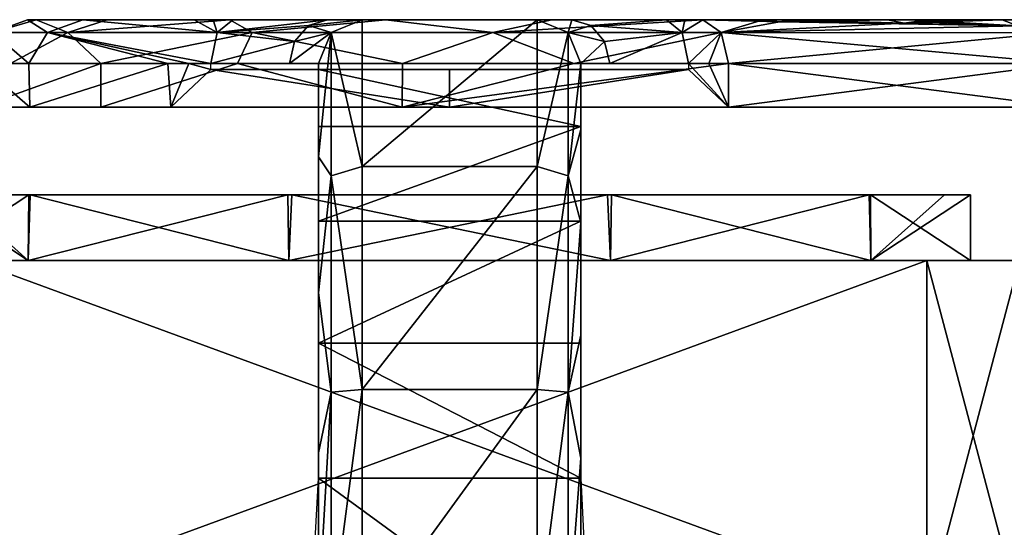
# Model space of a CAD drawing. Header units: inches. Extents: x -5.2 to 5.1, y -2.7 to 6.1.
# Tile 21 of 72: x -2.867 to -1.981, y 5.523 to 5.979. Entities that reach past the tile are written whole.
import ezdxf

# ---------------------------------------------------------------- set-up
doc = ezdxf.new("R2010")
doc.units = ezdxf.units.IN
doc.header["$LTSCALE"] = 52.148148
doc.header["$MEASUREMENT"] = 0
for name, color, linetype in [('588', 7, 'CONTINUOUS'), ('589', 7, 'CONTINUOUS'), ('590', 7, 'CONTINUOUS'), ('613', 7, 'CONTINUOUS'), ('614', 7, 'CONTINUOUS'), ('615', 7, 'CONTINUOUS'), ('616', 7, 'CONTINUOUS'), ('617', 7, 'CONTINUOUS'), ('618', 7, 'CONTINUOUS'), ('619', 7, 'CONTINUOUS'), ('620', 7, 'CONTINUOUS'), ('621', 7, 'CONTINUOUS'), ('622', 7, 'CONTINUOUS'), ('623', 7, 'CONTINUOUS'), ('624', 7, 'CONTINUOUS'), ('625', 7, 'CONTINUOUS'), ('626', 7, 'CONTINUOUS'), ('627', 7, 'CONTINUOUS'), ('630', 7, 'CONTINUOUS'), ('631', 7, 'CONTINUOUS'), ('632', 7, 'CONTINUOUS'), ('633', 7, 'CONTINUOUS'), ('634', 7, 'CONTINUOUS'), ('837', 7, 'CONTINUOUS'), ('838', 7, 'CONTINUOUS'), ('839', 7, 'CONTINUOUS'), ('843', 7, 'CONTINUOUS'), ('844', 7, 'CONTINUOUS')]:
    doc.layers.add(name, color=color, linetype=linetype)

msp = doc.modelspace()

# ---------------------------------------------------------------- linework, layer by layer
at = {"layer": '588', "linetype": 'Continuous'}
for points in [[(-2.85904, 5.82165, -0.27571), (-2.94882, 5.82165), (-2.92558, 5.82165, 0.1456), (-2.85904, 5.82165, -0.27571)], [(-2.85777, 5.82165, 0.27743), (-2.85904, 5.82165, -0.27571), (-2.92558, 5.82165, 0.1456), (-2.85777, 5.82165, 0.27743)], [(-2.62598, 5.82165, -0.44525), (-2.85904, 5.82165, -0.27571), (-2.85777, 5.82165, 0.27743), (-2.62598, 5.82165, -0.44525)], [(-2.62237, 5.82165, 0.44642), (-2.62598, 5.82165, -0.44525), (-2.85777, 5.82165, 0.27743), (-2.62237, 5.82165, 0.44642)], [(-2.33827, 5.82165, -0.44642), (-2.62598, 5.82165, -0.44525), (-2.62237, 5.82165, 0.44642), (-2.33827, 5.82165, -0.44642)], [(-2.33466, 5.82165, 0.44525), (-2.33827, 5.82165, -0.44642), (-2.62237, 5.82165, 0.44642), (-2.33466, 5.82165, 0.44525)], [(-2.10287, 5.82165, -0.27743), (-2.33827, 5.82165, -0.44642), (-2.33466, 5.82165, 0.44525), (-2.10287, 5.82165, -0.27743)], [(-2.1016, 5.82165, 0.27571), (-2.10287, 5.82165, -0.27743), (-2.33466, 5.82165, 0.44525), (-2.1016, 5.82165, 0.27571)], [(-2.03505, 5.82165, -0.1456), (-2.10287, 5.82165, -0.27743), (-2.1016, 5.82165, 0.27571), (-2.03505, 5.82165, -0.1456)], [(-2.01181, 5.82165), (-2.03505, 5.82165, -0.1456), (-2.1016, 5.82165, 0.27571), (-2.01181, 5.82165)]]:
    msp.add_3dface(points, dxfattribs=at)
at = {"layer": '589', "linetype": 'Continuous'}
for points in [[(-2.94882, 5.82165), (-2.85904, 5.82165, -0.27571), (-2.94882, 5.7626), (-2.94882, 5.82165)], [(-2.94882, 5.7626), (-2.85904, 5.82165, -0.27571), (-2.85935, 5.7626, -0.27538), (-2.94882, 5.7626)], [(-2.85904, 5.82165, -0.27571), (-2.62598, 5.82165, -0.44525), (-2.85935, 5.7626, -0.27538), (-2.85904, 5.82165, -0.27571)], [(-2.85935, 5.7626, -0.27538), (-2.62598, 5.82165, -0.44525), (-2.62509, 5.7626, -0.44557), (-2.85935, 5.7626, -0.27538)], [(-2.62598, 5.82165, -0.44525), (-2.33827, 5.82165, -0.44642), (-2.62509, 5.7626, -0.44557), (-2.62598, 5.82165, -0.44525)], [(-2.62509, 5.7626, -0.44557), (-2.33827, 5.82165, -0.44642), (-2.33554, 5.7626, -0.44557), (-2.62509, 5.7626, -0.44557)], [(-2.33827, 5.82165, -0.44642), (-2.10287, 5.82165, -0.27743), (-2.33554, 5.7626, -0.44557), (-2.33827, 5.82165, -0.44642)], [(-2.33554, 5.7626, -0.44557), (-2.10287, 5.82165, -0.27743), (-2.10129, 5.7626, -0.27538), (-2.33554, 5.7626, -0.44557)], [(-2.10287, 5.82165, -0.27743), (-2.03505, 5.82165, -0.1456), (-2.10129, 5.7626, -0.27538), (-2.10287, 5.82165, -0.27743)], [(-2.03505, 5.82165, -0.1456), (-2.01181, 5.82165), (-2.10129, 5.7626, -0.27538), (-2.03505, 5.82165, -0.1456)], [(-2.10129, 5.7626, -0.27538), (-2.01181, 5.82165), (-2.01181, 5.7626), (-2.10129, 5.7626, -0.27538)]]:
    msp.add_3dface(points, dxfattribs=at)
at = {"layer": '590', "linetype": 'Continuous'}
for points in [[(-2.92558, 5.82165, 0.1456), (-2.94882, 5.82165), (-2.85935, 5.7626, 0.27538), (-2.92558, 5.82165, 0.1456)], [(-2.94882, 5.82165), (-2.94882, 5.7626), (-2.85935, 5.7626, 0.27538), (-2.94882, 5.82165)], [(-2.85777, 5.82165, 0.27743), (-2.92558, 5.82165, 0.1456), (-2.85935, 5.7626, 0.27538), (-2.85777, 5.82165, 0.27743)], [(-2.62509, 5.7626, 0.44557), (-2.85777, 5.82165, 0.27743), (-2.85935, 5.7626, 0.27538), (-2.62509, 5.7626, 0.44557)], [(-2.62237, 5.82165, 0.44642), (-2.85777, 5.82165, 0.27743), (-2.62509, 5.7626, 0.44557), (-2.62237, 5.82165, 0.44642)], [(-2.33554, 5.7626, 0.44557), (-2.62237, 5.82165, 0.44642), (-2.62509, 5.7626, 0.44557), (-2.33554, 5.7626, 0.44557)], [(-2.33466, 5.82165, 0.44525), (-2.62237, 5.82165, 0.44642), (-2.33554, 5.7626, 0.44557), (-2.33466, 5.82165, 0.44525)], [(-2.10129, 5.7626, 0.27538), (-2.33466, 5.82165, 0.44525), (-2.33554, 5.7626, 0.44557), (-2.10129, 5.7626, 0.27538)], [(-2.1016, 5.82165, 0.27571), (-2.33466, 5.82165, 0.44525), (-2.10129, 5.7626, 0.27538), (-2.1016, 5.82165, 0.27571)], [(-2.01181, 5.82165), (-2.1016, 5.82165, 0.27571), (-2.01181, 5.7626), (-2.01181, 5.82165)], [(-2.01181, 5.7626), (-2.1016, 5.82165, 0.27571), (-2.10129, 5.7626, 0.27538), (-2.01181, 5.7626)]]:
    msp.add_3dface(points, dxfattribs=at)
at = {"layer": '613', "linetype": 'Continuous'}
for points in [[(-1.97824, 5.97913, -0.05428), (-1.96635, 5.97913, -0.05661), (-2.86024, 5.97913, 0.05485), (-1.97824, 5.97913, -0.05428)], [(-2.86024, 5.97913, 0.05485), (-1.96635, 5.97913, -0.05661), (-2.85241, 5.97913, -0.09413), (-2.86024, 5.97913, 0.05485)], [(-1.98334, 5.97913, -0.04359), (-1.97824, 5.97913, -0.05428), (-2.86024, 5.97913, 0.05485), (-1.98334, 5.97913, -0.04359)], [(-1.97792, 5.97913, -0.03305), (-1.98334, 5.97913, -0.04359), (-2.86024, 5.97913, 0.05485), (-1.97792, 5.97913, -0.03305)], [(-1.96635, 5.97913, -0.03107), (-1.97792, 5.97913, -0.03305), (-2.86024, 5.97913, 0.05485), (-1.96635, 5.97913, -0.03107)], [(-1.96635, 5.97913, 0.03095), (-1.96635, 5.97913, -0.03107), (-2.86024, 5.97913, 0.05485), (-1.96635, 5.97913, 0.03095)], [(-1.97824, 5.97913, 0.03328), (-1.96635, 5.97913, 0.03095), (-2.86024, 5.97913, 0.05485), (-1.97824, 5.97913, 0.03328)], [(-1.98334, 5.97913, 0.04397), (-1.97824, 5.97913, 0.03328), (-2.86024, 5.97913, 0.05485), (-1.98334, 5.97913, 0.04397)], [(-1.97792, 5.97913, 0.05451), (-1.98334, 5.97913, 0.04397), (-2.86024, 5.97913, 0.05485), (-1.97792, 5.97913, 0.05451)], [(-1.96635, 5.97913, 0.0565), (-1.97792, 5.97913, 0.05451), (-2.86024, 5.97913, 0.05485), (-1.96635, 5.97913, 0.0565)], [(-2.81044, 5.97913, 0.1958), (-1.96635, 5.97913, 0.0565), (-2.86024, 5.97913, 0.05485), (-2.81044, 5.97913, 0.1958)], [(-2.85241, 5.97913, -0.09413), (-2.0864, 5.97913, -0.18662), (-2.78855, 5.97913, -0.22878), (-2.85241, 5.97913, -0.09413)], [(-2.0873, 5.97913, -0.1818), (-2.0864, 5.97913, -0.18662), (-2.85241, 5.97913, -0.09413), (-2.0873, 5.97913, -0.1818)], [(-2.07975, 5.97913, -0.16977), (-2.0873, 5.97913, -0.1818), (-2.85241, 5.97913, -0.09413), (-2.07975, 5.97913, -0.16977)], [(-1.98335, 5.97913, -0.11073), (-2.07975, 5.97913, -0.16977), (-2.85241, 5.97913, -0.09413), (-1.98335, 5.97913, -0.11073)], [(-1.97803, 5.97913, -0.10131), (-1.98335, 5.97913, -0.11073), (-2.85241, 5.97913, -0.09413), (-1.97803, 5.97913, -0.10131)], [(-1.96635, 5.97913, -0.09888), (-1.97803, 5.97913, -0.10131), (-2.85241, 5.97913, -0.09413), (-1.96635, 5.97913, -0.09888)], [(-1.96635, 5.97913, -0.05661), (-1.96635, 5.97913, -0.09888), (-2.85241, 5.97913, -0.09413), (-1.96635, 5.97913, -0.05661)], [(-1.96635, 5.97913, 0.09888), (-1.96635, 5.97913, 0.0565), (-2.81044, 5.97913, 0.1958), (-1.96635, 5.97913, 0.09888)], [(-1.97803, 5.97913, 0.10131), (-1.96635, 5.97913, 0.09888), (-2.81044, 5.97913, 0.1958), (-1.97803, 5.97913, 0.10131)], [(-1.98335, 5.97913, 0.11073), (-1.97803, 5.97913, 0.10131), (-2.81044, 5.97913, 0.1958), (-1.98335, 5.97913, 0.11073)], [(-2.07975, 5.97913, 0.16977), (-1.98335, 5.97913, 0.11073), (-2.81044, 5.97913, 0.1958), (-2.07975, 5.97913, 0.16977)], [(-2.0873, 5.97913, 0.1818), (-2.07975, 5.97913, 0.16977), (-2.81044, 5.97913, 0.1958), (-2.0873, 5.97913, 0.1818)], [(-2.0864, 5.97913, 0.18662), (-2.0873, 5.97913, 0.1818), (-2.81044, 5.97913, 0.1958), (-2.0864, 5.97913, 0.18662)], [(-2.19154, 5.97913, 0.24752), (-2.0864, 5.97913, 0.18662), (-2.81044, 5.97913, 0.1958), (-2.19154, 5.97913, 0.24752)], [(-2.71027, 5.97913, 0.30736), (-2.19154, 5.97913, 0.24752), (-2.81044, 5.97913, 0.1958), (-2.71027, 5.97913, 0.30736)], [(-2.19839, 5.97913, -0.2691), (-2.25269, 5.97913, -0.30909), (-2.78855, 5.97913, -0.22878), (-2.19839, 5.97913, -0.2691)], [(-2.78855, 5.97913, -0.22878), (-2.25269, 5.97913, -0.30909), (-2.67815, 5.97913, -0.3289), (-2.78855, 5.97913, -0.22878)], [(-2.20075, 5.97913, -0.26506), (-2.19839, 5.97913, -0.2691), (-2.78855, 5.97913, -0.22878), (-2.20075, 5.97913, -0.26506)], [(-2.20157, 5.97913, -0.26045), (-2.20075, 5.97913, -0.26506), (-2.78855, 5.97913, -0.22878), (-2.20157, 5.97913, -0.26045)], [(-2.19234, 5.97913, -0.24775), (-2.20157, 5.97913, -0.26045), (-2.78855, 5.97913, -0.22878), (-2.19234, 5.97913, -0.24775)], [(-2.0864, 5.97913, -0.18662), (-2.19234, 5.97913, -0.24775), (-2.78855, 5.97913, -0.22878), (-2.0864, 5.97913, -0.18662)], [(-2.20164, 5.97913, 0.25985), (-2.19154, 5.97913, 0.24752), (-2.71027, 5.97913, 0.30736), (-2.20164, 5.97913, 0.25985)], [(-2.20075, 5.97913, 0.26509), (-2.20164, 5.97913, 0.25985), (-2.71027, 5.97913, 0.30736), (-2.20075, 5.97913, 0.26509)], [(-2.19839, 5.97913, 0.2691), (-2.20075, 5.97913, 0.26509), (-2.71027, 5.97913, 0.30736), (-2.19839, 5.97913, 0.2691)], [(-2.25269, 5.97913, 0.30909), (-2.19839, 5.97913, 0.2691), (-2.71027, 5.97913, 0.30736), (-2.25269, 5.97913, 0.30909)], [(-2.6931, 5.97913, 0.31949), (-2.25269, 5.97913, 0.30909), (-2.71027, 5.97913, 0.30736), (-2.6931, 5.97913, 0.31949)], [(-2.26874, 5.97913, 0.32029), (-2.25269, 5.97913, 0.30909), (-2.6931, 5.97913, 0.31949), (-2.26874, 5.97913, 0.32029)], [(-2.67529, 5.97913, 0.33065), (-2.26874, 5.97913, 0.32029), (-2.6931, 5.97913, 0.31949), (-2.67529, 5.97913, 0.33065)], [(-2.67815, 5.97913, -0.3289), (-2.25269, 5.97913, -0.30909), (-2.38848, 5.97913, -0.37267), (-2.67815, 5.97913, -0.3289)], [(-2.53781, 5.97913, -0.37953), (-2.67815, 5.97913, -0.3289), (-2.38848, 5.97913, -0.37267), (-2.53781, 5.97913, -0.37953)], [(-2.28534, 5.97913, 0.33065), (-2.26874, 5.97913, 0.32029), (-2.67529, 5.97913, 0.33065), (-2.28534, 5.97913, 0.33065)], [(-2.59017, 5.97913, 0.41696), (-2.28534, 5.97913, 0.33065), (-2.67529, 5.97913, 0.33065), (-2.59017, 5.97913, 0.41696)], [(-2.37047, 5.97913, 0.41696), (-2.28534, 5.97913, 0.33065), (-2.59017, 5.97913, 0.41696), (-2.37047, 5.97913, 0.41696)], [(-2.55906, 5.97913, 0.53413), (-2.37047, 5.97913, 0.41696), (-2.59017, 5.97913, 0.41696), (-2.55906, 5.97913, 0.53413)], [(-2.40158, 5.97913, 0.53413), (-2.37047, 5.97913, 0.41696), (-2.55906, 5.97913, 0.53413), (-2.40158, 5.97913, 0.53413)], [(-2.40158, 5.97913, 0.64961), (-2.40158, 5.97913, 0.53413), (-2.55906, 5.97913, 0.64961), (-2.40158, 5.97913, 0.64961)], [(-2.55906, 5.97913, 0.64961), (-2.40158, 5.97913, 0.53413), (-2.55906, 5.97913, 0.53413), (-2.55906, 5.97913, 0.64961)], [(-2.17669, 5.97913, -0.25311), (-2.19234, 5.97913, -0.24775), (-2.0864, 5.97913, -0.18662), (-2.17669, 5.97913, -0.25311)], [(-2.17694, 5.97913, 0.2533), (-2.0864, 5.97913, 0.18662), (-2.19154, 5.97913, 0.24752), (-2.17694, 5.97913, 0.2533)], [(-2.06564, 5.97913, -0.17133), (-2.07975, 5.97913, -0.16977), (-1.98335, 5.97913, -0.11073), (-2.06564, 5.97913, -0.17133)], [(-2.06564, 5.97913, 0.17133), (-1.98335, 5.97913, 0.11073), (-2.07975, 5.97913, 0.16977), (-2.06564, 5.97913, 0.17133)]]:
    msp.add_3dface(points, dxfattribs=at)
at = {"layer": '614', "linetype": 'Continuous'}
for points in [[(-2.25269, 5.97913, -0.30909), (-2.19839, 5.97913, -0.2691), (-2.18364, 5.9773, -0.273), (-2.25269, 5.97913, -0.30909)], [(-2.25269, 5.97913, -0.30909), (-2.18364, 5.9773, -0.273), (-2.23618, 5.9676, -0.3315), (-2.25269, 5.97913, -0.30909)], [(-2.17669, 5.97913, -0.25311), (-2.0864, 5.97913, -0.18662), (-2.07148, 5.97595, -0.19489), (-2.17669, 5.97913, -0.25311)], [(-2.17669, 5.97913, -0.25311), (-2.07148, 5.97595, -0.19489), (-2.1754, 5.97896, -0.25669), (-2.17669, 5.97913, -0.25311)], [(-2.1754, 5.97896, -0.25669), (-2.07148, 5.97595, -0.19489), (-2.17486, 5.97851, -0.26045), (-2.1754, 5.97896, -0.25669)], [(-2.06564, 5.97913, -0.17133), (-1.98335, 5.97913, -0.11073), (-1.96932, 5.97361, -0.12538), (-2.06564, 5.97913, -0.17133)], [(-2.06564, 5.97913, -0.17133), (-1.96932, 5.97361, -0.12538), (-2.06195, 5.97869, -0.17591), (-2.06564, 5.97913, -0.17133)], [(-2.23618, 5.9676, -0.3315), (-2.18364, 5.9773, -0.273), (-1.96932, 5.97361, -0.12538), (-2.23618, 5.9676, -0.3315)], [(-1.93826, 5.96734, -0.11241), (-2.23618, 5.9676, -0.3315), (-1.96932, 5.97361, -0.12538), (-1.93826, 5.96734, -0.11241)], [(-2.17486, 5.97851, -0.26045), (-2.07148, 5.97595, -0.19489), (-2.18364, 5.9773, -0.273), (-2.17486, 5.97851, -0.26045)], [(-2.18364, 5.9773, -0.273), (-2.07148, 5.97595, -0.19489), (-1.96932, 5.97361, -0.12538), (-2.18364, 5.9773, -0.273)], [(-2.07148, 5.97595, -0.19489), (-2.06059, 5.97744, -0.1818), (-1.96932, 5.97361, -0.12538), (-2.07148, 5.97595, -0.19489)], [(-1.96932, 5.97361, -0.12538), (-2.06059, 5.97744, -0.1818), (-2.06195, 5.97869, -0.17591), (-1.96932, 5.97361, -0.12538)], [(-2.22935, 5.93976, -0.34079), (-2.23618, 5.9676, -0.3315), (-1.92698, 5.93976, -0.11811), (-2.22935, 5.93976, -0.34079)], [(-1.92698, 5.93976, -0.11811), (-2.23618, 5.9676, -0.3315), (-1.93826, 5.96734, -0.11241), (-1.92698, 5.93976, -0.11811)]]:
    msp.add_3dface(points, dxfattribs=at)
at = {"layer": '615', "linetype": 'Continuous'}
for points in [[(-2.86024, 5.97913, 0.05485), (-2.85241, 5.97913, -0.09413), (-2.89163, 5.9676, -0.01777), (-2.86024, 5.97913, 0.05485)], [(-2.84213, 5.9676, 0.19644), (-2.86024, 5.97913, 0.05485), (-2.89163, 5.9676, -0.01777), (-2.84213, 5.9676, 0.19644)], [(-2.89163, 5.9676, -0.01777), (-2.85241, 5.97913, -0.09413), (-2.82383, 5.9676, -0.22692), (-2.89163, 5.9676, -0.01777)], [(-2.81044, 5.97913, 0.1958), (-2.86024, 5.97913, 0.05485), (-2.84213, 5.9676, 0.19644), (-2.81044, 5.97913, 0.1958)], [(-2.85241, 5.97913, -0.09413), (-2.78855, 5.97913, -0.22878), (-2.82383, 5.9676, -0.22692), (-2.85241, 5.97913, -0.09413)], [(-2.68943, 5.9676, 0.35463), (-2.81044, 5.97913, 0.1958), (-2.84213, 5.9676, 0.19644), (-2.68943, 5.9676, 0.35463)], [(-2.78855, 5.97913, -0.22878), (-2.67815, 5.97913, -0.3289), (-2.82383, 5.9676, -0.22692), (-2.78855, 5.97913, -0.22878)], [(-2.82383, 5.9676, -0.22692), (-2.67815, 5.97913, -0.3289), (-2.65806, 5.9676, -0.37135), (-2.82383, 5.9676, -0.22692)], [(-2.71027, 5.97913, 0.30736), (-2.81044, 5.97913, 0.1958), (-2.68943, 5.9676, 0.35463), (-2.71027, 5.97913, 0.30736)], [(-2.6931, 5.97913, 0.31949), (-2.71027, 5.97913, 0.30736), (-2.68943, 5.9676, 0.35463), (-2.6931, 5.97913, 0.31949)], [(-2.67529, 5.97913, 0.33065), (-2.6931, 5.97913, 0.31949), (-2.68943, 5.9676, 0.35463), (-2.67529, 5.97913, 0.33065)], [(-2.67815, 5.97913, -0.3289), (-2.53781, 5.97913, -0.37953), (-2.65806, 5.9676, -0.37135), (-2.67815, 5.97913, -0.3289)], [(-2.65806, 5.9676, -0.37135), (-2.53781, 5.97913, -0.37953), (-2.4416, 5.9676, -0.40987), (-2.65806, 5.9676, -0.37135)], [(-2.53781, 5.97913, -0.37953), (-2.38848, 5.97913, -0.37267), (-2.4416, 5.9676, -0.40987), (-2.53781, 5.97913, -0.37953)], [(-2.38848, 5.97913, -0.37267), (-2.25269, 5.97913, -0.30909), (-2.4416, 5.9676, -0.40987), (-2.38848, 5.97913, -0.37267)], [(-2.25269, 5.97913, -0.30909), (-2.23618, 5.9676, -0.3315), (-2.4416, 5.9676, -0.40987), (-2.25269, 5.97913, -0.30909)], [(-2.85875, 5.93976, 0.1895), (-2.89163, 5.9676, -0.01777), (-2.90355, 5.93976), (-2.85875, 5.93976, 0.1895)], [(-2.84213, 5.9676, 0.19644), (-2.89163, 5.9676, -0.01777), (-2.85875, 5.93976, 0.1895), (-2.84213, 5.9676, 0.19644)], [(-2.89163, 5.9676, -0.01777), (-2.82383, 5.9676, -0.22692), (-2.87527, 5.93976, -0.1521), (-2.89163, 5.9676, -0.01777)], [(-2.87527, 5.93976, -0.1521), (-2.82383, 5.9676, -0.22692), (-2.79423, 5.93976, -0.28387), (-2.87527, 5.93976, -0.1521)], [(-2.73385, 5.93976, 0.33888), (-2.84213, 5.9676, 0.19644), (-2.85875, 5.93976, 0.1895), (-2.73385, 5.93976, 0.33888)], [(-2.68943, 5.9676, 0.35463), (-2.84213, 5.9676, 0.19644), (-2.69529, 5.93976, 0.36457), (-2.68943, 5.9676, 0.35463)], [(-2.69529, 5.93976, 0.36457), (-2.84213, 5.9676, 0.19644), (-2.71492, 5.93976, 0.35225), (-2.69529, 5.93976, 0.36457)], [(-2.71492, 5.93976, 0.35225), (-2.84213, 5.9676, 0.19644), (-2.73385, 5.93976, 0.33888), (-2.71492, 5.93976, 0.35225)], [(-2.82383, 5.9676, -0.22692), (-2.65806, 5.9676, -0.37135), (-2.79423, 5.93976, -0.28387), (-2.82383, 5.9676, -0.22692)], [(-2.79423, 5.93976, -0.28387), (-2.65806, 5.9676, -0.37135), (-2.67124, 5.93976, -0.37772), (-2.79423, 5.93976, -0.28387)], [(-2.67124, 5.93976, -0.37772), (-2.65806, 5.9676, -0.37135), (-2.52275, 5.93976, -0.4211), (-2.67124, 5.93976, -0.37772)], [(-2.65806, 5.9676, -0.37135), (-2.4416, 5.9676, -0.40987), (-2.52275, 5.93976, -0.4211), (-2.65806, 5.9676, -0.37135)], [(-2.52275, 5.93976, -0.4211), (-2.4416, 5.9676, -0.40987), (-2.36858, 5.93976, -0.40821), (-2.52275, 5.93976, -0.4211)], [(-2.4416, 5.9676, -0.40987), (-2.23618, 5.9676, -0.3315), (-2.36858, 5.93976, -0.40821), (-2.4416, 5.9676, -0.40987)], [(-2.23618, 5.9676, -0.3315), (-2.22935, 5.93976, -0.34079), (-2.36858, 5.93976, -0.40821), (-2.23618, 5.9676, -0.3315)]]:
    msp.add_3dface(points, dxfattribs=at)
at = {"layer": '616', "linetype": 'Continuous'}
for points in [[(-2.59017, 5.97913, 0.41696), (-2.67529, 5.97913, 0.33065), (-2.68943, 5.9676, 0.35463), (-2.59017, 5.97913, 0.41696)], [(-2.59017, 5.97913, 0.41696), (-2.68943, 5.9676, 0.35463), (-2.60726, 5.97386, 0.42673), (-2.59017, 5.97913, 0.41696)], [(-2.55906, 5.97913, 0.53413), (-2.59017, 5.97913, 0.41696), (-2.60726, 5.97386, 0.42673), (-2.55906, 5.97913, 0.53413)], [(-2.5869, 5.9676, 0.53413), (-2.55906, 5.97913, 0.53413), (-2.60726, 5.97386, 0.42673), (-2.5869, 5.9676, 0.53413)], [(-2.68943, 5.9676, 0.35463), (-2.61977, 5.95945, 0.43388), (-2.60726, 5.97386, 0.42673), (-2.68943, 5.9676, 0.35463)], [(-2.61977, 5.95945, 0.43388), (-2.5869, 5.9676, 0.53413), (-2.60726, 5.97386, 0.42673), (-2.61977, 5.95945, 0.43388)], [(-2.68943, 5.9676, 0.35463), (-2.69529, 5.93976, 0.36457), (-2.61977, 5.95945, 0.43388), (-2.68943, 5.9676, 0.35463)], [(-2.59843, 5.93976, 0.53413), (-2.5869, 5.9676, 0.53413), (-2.62435, 5.93976, 0.43649), (-2.59843, 5.93976, 0.53413)], [(-2.62435, 5.93976, 0.43649), (-2.5869, 5.9676, 0.53413), (-2.61977, 5.95945, 0.43388), (-2.62435, 5.93976, 0.43649)], [(-2.69529, 5.93976, 0.36457), (-2.62435, 5.93976, 0.43649), (-2.61977, 5.95945, 0.43388), (-2.69529, 5.93976, 0.36457)]]:
    msp.add_3dface(points, dxfattribs=at)
at = {"layer": '617', "linetype": 'Continuous'}
for points in [[(-2.55906, 5.97913, 0.64961), (-2.55906, 5.97913, 0.53413), (-2.5869, 5.9676, 0.53413), (-2.55906, 5.97913, 0.64961)], [(-2.55906, 5.97913, 0.64961), (-2.5869, 5.9676, 0.53413), (-2.5869, 5.9676, 0.64729), (-2.55906, 5.97913, 0.64961)], [(-2.5869, 5.9676, 0.53413), (-2.59843, 5.93976, 0.53413), (-2.5869, 5.9676, 0.64729), (-2.5869, 5.9676, 0.53413)], [(-2.59843, 5.93976, 0.53413), (-2.59843, 5.93976, 0.64155), (-2.5869, 5.9676, 0.64729), (-2.59843, 5.93976, 0.53413)]]:
    msp.add_3dface(points, dxfattribs=at)
at = {"layer": '618', "linetype": 'Continuous'}
for points in [[(-2.59843, 5.93976, 0.64155), (-2.59843, 5.93976, 0.53413), (-2.59843, 5.93425, 0.53413), (-2.59843, 5.93976, 0.64155)], [(-2.59843, 5.85594, 0.76263), (-2.59843, 5.93976, 0.64155), (-2.59843, 5.8831, 0.69016), (-2.59843, 5.85594, 0.76263)], [(-2.59843, 5.8831, 0.69016), (-2.59843, 5.93976, 0.64155), (-2.59843, 5.93425, 0.57898), (-2.59843, 5.8831, 0.69016)], [(-2.59843, 5.93425, 0.57898), (-2.59843, 5.93976, 0.64155), (-2.59843, 5.93425, 0.53413), (-2.59843, 5.93425, 0.57898)], [(-2.59843, 5.79794, 0.77771), (-2.59843, 5.85594, 0.76263), (-2.59843, 5.8831, 0.69016), (-2.59843, 5.79794, 0.77771)], [(-2.59843, 5.73347, 0.84348), (-2.59843, 5.85594, 0.76263), (-2.59843, 5.79794, 0.77771), (-2.59843, 5.73347, 0.84348)], [(-2.59843, 5.68848, 0.83189), (-2.59843, 5.73347, 0.84348), (-2.59843, 5.79794, 0.77771), (-2.59843, 5.68848, 0.83189)], [(-2.59843, 5.58968, 0.87285), (-2.59843, 5.73347, 0.84348), (-2.59843, 5.68848, 0.83189), (-2.59843, 5.58968, 0.87285)], [(-2.59843, 5.56697, 0.84646), (-2.59843, 5.58968, 0.87285), (-2.59843, 5.68848, 0.83189), (-2.59843, 5.56697, 0.84646)], [(-2.59843, 5.4448, 0.84646), (-2.59843, 5.58968, 0.87285), (-2.59843, 5.56697, 0.84646), (-2.59843, 5.4448, 0.84646)]]:
    msp.add_3dface(points, dxfattribs=at)
at = {"layer": '619', "linetype": 'Continuous'}
for points in [[(-2.55906, 5.97913, 0.64961), (-2.5869, 5.9676, 0.64729), (-2.55906, 5.84703, 0.8226), (-2.55906, 5.97913, 0.64961)], [(-2.5869, 5.9676, 0.64729), (-2.59843, 5.93976, 0.64155), (-2.59843, 5.85594, 0.76263), (-2.5869, 5.9676, 0.64729)], [(-2.5869, 5.9676, 0.64729), (-2.59843, 5.85594, 0.76263), (-2.5869, 5.83875, 0.81443), (-2.5869, 5.9676, 0.64729)], [(-2.55906, 5.84703, 0.8226), (-2.5869, 5.9676, 0.64729), (-2.5869, 5.83875, 0.81443), (-2.55906, 5.84703, 0.8226)], [(-2.59843, 5.85594, 0.76263), (-2.59843, 5.73347, 0.84348), (-2.5869, 5.83875, 0.81443), (-2.59843, 5.85594, 0.76263)], [(-2.55906, 5.64675, 0.90785), (-2.55906, 5.84703, 0.8226), (-2.5869, 5.83875, 0.81443), (-2.55906, 5.64675, 0.90785)], [(-2.59843, 5.73347, 0.84348), (-2.5869, 5.64434, 0.89655), (-2.5869, 5.83875, 0.81443), (-2.59843, 5.73347, 0.84348)], [(-2.5869, 5.64434, 0.89655), (-2.55906, 5.64675, 0.90785), (-2.5869, 5.83875, 0.81443), (-2.5869, 5.64434, 0.89655)], [(-2.59843, 5.73347, 0.84348), (-2.59843, 5.58968, 0.87285), (-2.5869, 5.64434, 0.89655), (-2.59843, 5.73347, 0.84348)], [(-2.59843, 5.58968, 0.87285), (-2.59843, 5.4448, 0.84646), (-2.5869, 5.64434, 0.89655), (-2.59843, 5.58968, 0.87285)], [(-2.59843, 5.4448, 0.84646), (-2.5869, 5.43468, 0.87239), (-2.5869, 5.64434, 0.89655), (-2.59843, 5.4448, 0.84646)], [(-2.55906, 5.43049, 0.88314), (-2.55906, 5.64675, 0.90785), (-2.5869, 5.43468, 0.87239), (-2.55906, 5.43049, 0.88314)], [(-2.5869, 5.43468, 0.87239), (-2.55906, 5.64675, 0.90785), (-2.5869, 5.64434, 0.89655), (-2.5869, 5.43468, 0.87239)]]:
    msp.add_3dface(points, dxfattribs=at)
at = {"layer": '620', "linetype": 'Continuous'}
for points in [[(-2.40158, 5.97913, 0.64961), (-2.55906, 5.97913, 0.64961), (-2.55906, 5.84703, 0.8226), (-2.40158, 5.97913, 0.64961)], [(-2.40158, 5.97913, 0.64961), (-2.55906, 5.84703, 0.8226), (-2.40158, 5.84703, 0.8226), (-2.40158, 5.97913, 0.64961)], [(-2.55906, 5.84703, 0.8226), (-2.55906, 5.64675, 0.90785), (-2.40158, 5.84703, 0.8226), (-2.55906, 5.84703, 0.8226)], [(-2.40158, 5.84703, 0.8226), (-2.55906, 5.64675, 0.90785), (-2.40158, 5.64675, 0.90785), (-2.40158, 5.84703, 0.8226)], [(-2.55906, 5.64675, 0.90785), (-2.55906, 5.43049, 0.88314), (-2.40158, 5.64675, 0.90785), (-2.55906, 5.64675, 0.90785)], [(-2.40158, 5.64675, 0.90785), (-2.55906, 5.43049, 0.88314), (-2.40158, 5.43049, 0.88314), (-2.40158, 5.64675, 0.90785)]]:
    msp.add_3dface(points, dxfattribs=at)
at = {"layer": '621', "linetype": 'Continuous'}
for points in [[(-2.40158, 5.97913, 0.64961), (-2.40158, 5.84703, 0.8226), (-2.37374, 5.9676, 0.64729), (-2.40158, 5.97913, 0.64961)], [(-2.40158, 5.84703, 0.8226), (-2.37374, 5.83875, 0.81443), (-2.37374, 5.9676, 0.64729), (-2.40158, 5.84703, 0.8226)], [(-2.37374, 5.9676, 0.64729), (-2.37374, 5.83875, 0.81443), (-2.36221, 5.93976, 0.64155), (-2.37374, 5.9676, 0.64729)], [(-2.36221, 5.93976, 0.64155), (-2.37374, 5.83875, 0.81443), (-2.36221, 5.8805, 0.73631), (-2.36221, 5.93976, 0.64155)], [(-2.36221, 5.8805, 0.73631), (-2.37374, 5.83875, 0.81443), (-2.36221, 5.79677, 0.81009), (-2.36221, 5.8805, 0.73631)], [(-2.40158, 5.84703, 0.8226), (-2.40158, 5.64675, 0.90785), (-2.37374, 5.83875, 0.81443), (-2.40158, 5.84703, 0.8226)], [(-2.40158, 5.64675, 0.90785), (-2.37374, 5.64434, 0.89655), (-2.37374, 5.83875, 0.81443), (-2.40158, 5.64675, 0.90785)], [(-2.37374, 5.83875, 0.81443), (-2.37374, 5.64434, 0.89655), (-2.36221, 5.79677, 0.81009), (-2.37374, 5.83875, 0.81443)], [(-2.36221, 5.79677, 0.81009), (-2.37374, 5.64434, 0.89655), (-2.36221, 5.69548, 0.85693), (-2.36221, 5.79677, 0.81009)], [(-2.37374, 5.64434, 0.89655), (-2.36221, 5.58486, 0.87291), (-2.36221, 5.69548, 0.85693), (-2.37374, 5.64434, 0.89655)], [(-2.40158, 5.64675, 0.90785), (-2.40158, 5.43049, 0.88314), (-2.37374, 5.64434, 0.89655), (-2.40158, 5.64675, 0.90785)], [(-2.40158, 5.43049, 0.88314), (-2.37374, 5.43468, 0.87239), (-2.37374, 5.64434, 0.89655), (-2.40158, 5.43049, 0.88314)], [(-2.37374, 5.43468, 0.87239), (-2.36221, 5.58486, 0.87291), (-2.37374, 5.64434, 0.89655), (-2.37374, 5.43468, 0.87239)], [(-2.36221, 5.5136, 0.86619), (-2.36221, 5.58486, 0.87291), (-2.37374, 5.43468, 0.87239), (-2.36221, 5.5136, 0.86619)]]:
    msp.add_3dface(points, dxfattribs=at)
at = {"layer": '622', "linetype": 'Continuous'}
for points in [[(-2.36221, 5.93976, 0.64155), (-2.36221, 5.8805, 0.73631), (-2.36221, 5.93425, 0.57898), (-2.36221, 5.93976, 0.64155)], [(-2.36221, 5.93976, 0.53413), (-2.36221, 5.93976, 0.64155), (-2.36221, 5.93425, 0.57898), (-2.36221, 5.93976, 0.53413)], [(-2.36221, 5.93425, 0.53413), (-2.36221, 5.93976, 0.53413), (-2.36221, 5.93425, 0.57898), (-2.36221, 5.93425, 0.53413)], [(-2.36221, 5.93425, 0.57898), (-2.36221, 5.8805, 0.73631), (-2.36221, 5.88309, 0.69016), (-2.36221, 5.93425, 0.57898)], [(-2.36221, 5.88309, 0.69016), (-2.36221, 5.8805, 0.73631), (-2.36221, 5.79793, 0.77771), (-2.36221, 5.88309, 0.69016)], [(-2.36221, 5.8805, 0.73631), (-2.36221, 5.79677, 0.81009), (-2.36221, 5.79793, 0.77771), (-2.36221, 5.8805, 0.73631)], [(-2.36221, 5.79677, 0.81009), (-2.36221, 5.69548, 0.85693), (-2.36221, 5.79793, 0.77771), (-2.36221, 5.79677, 0.81009)], [(-2.36221, 5.79793, 0.77771), (-2.36221, 5.69548, 0.85693), (-2.36221, 5.68847, 0.83189), (-2.36221, 5.79793, 0.77771)], [(-2.36221, 5.69548, 0.85693), (-2.36221, 5.58486, 0.87291), (-2.36221, 5.68847, 0.83189), (-2.36221, 5.69548, 0.85693)], [(-2.36221, 5.68847, 0.83189), (-2.36221, 5.58486, 0.87291), (-2.36221, 5.56697, 0.84646), (-2.36221, 5.68847, 0.83189)], [(-2.36221, 5.58486, 0.87291), (-2.36221, 5.5136, 0.86619), (-2.36221, 5.56697, 0.84646), (-2.36221, 5.58486, 0.87291)], [(-2.36221, 5.5136, 0.86619), (-2.36221, 5.4448, 0.84646), (-2.36221, 5.56697, 0.84646), (-2.36221, 5.5136, 0.86619)]]:
    msp.add_3dface(points, dxfattribs=at)
at = {"layer": '623', "linetype": 'Continuous'}
for points in [[(-2.40158, 5.97913, 0.53413), (-2.40158, 5.97913, 0.64961), (-2.37374, 5.9676, 0.64729), (-2.40158, 5.97913, 0.53413)], [(-2.40158, 5.97913, 0.53413), (-2.37374, 5.9676, 0.64729), (-2.37374, 5.9676, 0.53413), (-2.40158, 5.97913, 0.53413)], [(-2.37374, 5.9676, 0.64729), (-2.36221, 5.93976, 0.64155), (-2.37374, 5.9676, 0.53413), (-2.37374, 5.9676, 0.64729)], [(-2.36221, 5.93976, 0.64155), (-2.36221, 5.93976, 0.53413), (-2.37374, 5.9676, 0.53413), (-2.36221, 5.93976, 0.64155)]]:
    msp.add_3dface(points, dxfattribs=at)
at = {"layer": '624', "linetype": 'Continuous'}
for points in [[(-2.37047, 5.97913, 0.41696), (-2.40158, 5.97913, 0.53413), (-2.37374, 5.9676, 0.53413), (-2.37047, 5.97913, 0.41696)], [(-2.37047, 5.97913, 0.41696), (-2.37374, 5.9676, 0.53413), (-2.35338, 5.97386, 0.42673), (-2.37047, 5.97913, 0.41696)], [(-2.28534, 5.97913, 0.33065), (-2.37047, 5.97913, 0.41696), (-2.35338, 5.97386, 0.42673), (-2.28534, 5.97913, 0.33065)], [(-2.2712, 5.9676, 0.35463), (-2.28534, 5.97913, 0.33065), (-2.35338, 5.97386, 0.42673), (-2.2712, 5.9676, 0.35463)], [(-2.37374, 5.9676, 0.53413), (-2.34087, 5.95945, 0.43388), (-2.35338, 5.97386, 0.42673), (-2.37374, 5.9676, 0.53413)], [(-2.34087, 5.95945, 0.43388), (-2.2712, 5.9676, 0.35463), (-2.35338, 5.97386, 0.42673), (-2.34087, 5.95945, 0.43388)], [(-2.37374, 5.9676, 0.53413), (-2.36221, 5.93976, 0.53413), (-2.34087, 5.95945, 0.43388), (-2.37374, 5.9676, 0.53413)], [(-2.33629, 5.93976, 0.43649), (-2.2712, 5.9676, 0.35463), (-2.34087, 5.95945, 0.43388), (-2.33629, 5.93976, 0.43649)], [(-2.26534, 5.93976, 0.36457), (-2.2712, 5.9676, 0.35463), (-2.33629, 5.93976, 0.43649), (-2.26534, 5.93976, 0.36457)], [(-2.36221, 5.93976, 0.53413), (-2.33629, 5.93976, 0.43649), (-2.34087, 5.95945, 0.43388), (-2.36221, 5.93976, 0.53413)]]:
    msp.add_3dface(points, dxfattribs=at)
at = {"layer": '625', "linetype": 'Continuous'}
for points in [[(-2.26874, 5.97913, 0.32029), (-2.28534, 5.97913, 0.33065), (-2.2712, 5.9676, 0.35463), (-2.26874, 5.97913, 0.32029)], [(-2.25269, 5.97913, 0.30909), (-2.26874, 5.97913, 0.32029), (-2.2712, 5.9676, 0.35463), (-2.25269, 5.97913, 0.30909)], [(-2.25269, 5.97913, 0.30909), (-2.2712, 5.9676, 0.35463), (-2.23618, 5.9676, 0.3315), (-2.25269, 5.97913, 0.30909)], [(-2.2712, 5.9676, 0.35463), (-2.26534, 5.93976, 0.36457), (-2.23618, 5.9676, 0.3315), (-2.2712, 5.9676, 0.35463)], [(-2.23618, 5.9676, 0.3315), (-2.26534, 5.93976, 0.36457), (-2.24704, 5.93976, 0.35314), (-2.23618, 5.9676, 0.3315)], [(-2.22935, 5.93976, 0.34079), (-2.23618, 5.9676, 0.3315), (-2.24704, 5.93976, 0.35314), (-2.22935, 5.93976, 0.34079)]]:
    msp.add_3dface(points, dxfattribs=at)
at = {"layer": '626', "linetype": 'Continuous'}
for points in [[(-2.19839, 5.97913, 0.2691), (-2.25269, 5.97913, 0.30909), (-2.23618, 5.9676, 0.3315), (-2.19839, 5.97913, 0.2691)], [(-2.19839, 5.97913, 0.2691), (-2.23618, 5.9676, 0.3315), (-2.1836, 5.97729, 0.27298), (-2.19839, 5.97913, 0.2691)], [(-2.1836, 5.97729, 0.27298), (-2.0864, 5.97913, 0.18662), (-2.17486, 5.97851, 0.26045), (-2.1836, 5.97729, 0.27298)], [(-2.0864, 5.97913, 0.18662), (-2.1836, 5.97729, 0.27298), (-2.07137, 5.97593, 0.19487), (-2.0864, 5.97913, 0.18662)], [(-2.0864, 5.97913, 0.18662), (-2.17694, 5.97913, 0.2533), (-2.1754, 5.97897, 0.25668), (-2.0864, 5.97913, 0.18662)], [(-2.17486, 5.97851, 0.26045), (-2.0864, 5.97913, 0.18662), (-2.1754, 5.97897, 0.25668), (-2.17486, 5.97851, 0.26045)], [(-2.07137, 5.97593, 0.19487), (-1.98335, 5.97913, 0.11073), (-2.06059, 5.97744, 0.1818), (-2.07137, 5.97593, 0.19487)], [(-1.98335, 5.97913, 0.11073), (-2.07137, 5.97593, 0.19487), (-1.96929, 5.97359, 0.12538), (-1.98335, 5.97913, 0.11073)], [(-1.98335, 5.97913, 0.11073), (-2.06564, 5.97913, 0.17133), (-2.06196, 5.9787, 0.17589), (-1.98335, 5.97913, 0.11073)], [(-2.06059, 5.97744, 0.1818), (-1.98335, 5.97913, 0.11073), (-2.06196, 5.9787, 0.17589), (-2.06059, 5.97744, 0.1818)], [(-2.1836, 5.97729, 0.27298), (-2.23618, 5.9676, 0.3315), (-2.07137, 5.97593, 0.19487), (-2.1836, 5.97729, 0.27298)], [(-2.07137, 5.97593, 0.19487), (-2.23618, 5.9676, 0.3315), (-1.96929, 5.97359, 0.12538), (-2.07137, 5.97593, 0.19487)], [(-1.96929, 5.97359, 0.12538), (-2.23618, 5.9676, 0.3315), (-1.93826, 5.96734, 0.11241), (-1.96929, 5.97359, 0.12538)], [(-2.23618, 5.9676, 0.3315), (-2.22935, 5.93976, 0.34079), (-1.93826, 5.96734, 0.11241), (-2.23618, 5.9676, 0.3315)], [(-2.22935, 5.93976, 0.34079), (-1.92698, 5.93976, 0.11811), (-1.93826, 5.96734, 0.11241), (-2.22935, 5.93976, 0.34079)]]:
    msp.add_3dface(points, dxfattribs=at)
at = {"layer": '627', "linetype": 'Continuous'}
for points in [[(-1.92698, 5.93976, 0.11811), (-2.22935, 5.93976, 0.34079), (-1.92698, 5.90039, 0.11811), (-1.92698, 5.93976, 0.11811)], [(-1.92698, 5.90039, 0.11811), (-2.22935, 5.93976, 0.34079), (-2.22935, 5.90039, 0.34079), (-1.92698, 5.90039, 0.11811)]]:
    msp.add_3dface(points, dxfattribs=at)
at = {"layer": '630', "linetype": 'Continuous'}
for points in [[(-2.22935, 5.93976, -0.34079), (-1.92698, 5.93976, -0.11811), (-2.22935, 5.90039, -0.34079), (-2.22935, 5.93976, -0.34079)], [(-1.92698, 5.93976, -0.11811), (-1.92698, 5.90039, -0.11811), (-2.22935, 5.90039, -0.34079), (-1.92698, 5.93976, -0.11811)]]:
    msp.add_3dface(points, dxfattribs=at)
at = {"layer": '631', "linetype": 'Continuous'}
for points in [[(-2.85875, 5.93976, 0.1895), (-2.90355, 5.93976), (-2.85803, 5.90039, 0.19092), (-2.85875, 5.93976, 0.1895)], [(-2.85803, 5.90039, 0.19092), (-2.90355, 5.93976), (-2.90355, 5.90039), (-2.85803, 5.90039, 0.19092)], [(-2.87527, 5.93976, -0.1521), (-2.79423, 5.93976, -0.28387), (-2.90355, 5.90039), (-2.87527, 5.93976, -0.1521)], [(-2.90355, 5.90039), (-2.79423, 5.93976, -0.28387), (-2.79401, 5.90039, -0.28412), (-2.90355, 5.90039)], [(-2.73385, 5.93976, 0.33888), (-2.85875, 5.93976, 0.1895), (-2.85803, 5.90039, 0.19092), (-2.73385, 5.93976, 0.33888)], [(-2.73129, 5.90039, 0.34079), (-2.73385, 5.93976, 0.33888), (-2.85803, 5.90039, 0.19092), (-2.73129, 5.90039, 0.34079)], [(-2.79423, 5.93976, -0.28387), (-2.67124, 5.93976, -0.37772), (-2.79401, 5.90039, -0.28412), (-2.79423, 5.93976, -0.28387)], [(-2.79401, 5.90039, -0.28412), (-2.67124, 5.93976, -0.37772), (-2.52306, 5.90039, -0.42106), (-2.79401, 5.90039, -0.28412)], [(-2.71492, 5.93976, 0.35225), (-2.73385, 5.93976, 0.33888), (-2.73129, 5.90039, 0.34079), (-2.71492, 5.93976, 0.35225)], [(-2.69529, 5.93425, 0.36457), (-2.71492, 5.93976, 0.35225), (-2.73129, 5.90039, 0.34079), (-2.69529, 5.93425, 0.36457)], [(-2.69529, 5.93976, 0.36457), (-2.71492, 5.93976, 0.35225), (-2.69529, 5.93425, 0.36457), (-2.69529, 5.93976, 0.36457)], [(-2.67124, 5.93976, -0.37772), (-2.52275, 5.93976, -0.4211), (-2.52306, 5.90039, -0.42106), (-2.67124, 5.93976, -0.37772)], [(-2.36858, 5.93976, -0.40821), (-2.22935, 5.93976, -0.34079), (-2.52306, 5.90039, -0.42106), (-2.36858, 5.93976, -0.40821)], [(-2.22935, 5.93976, -0.34079), (-2.22935, 5.90039, -0.34079), (-2.52306, 5.90039, -0.42106), (-2.22935, 5.93976, -0.34079)], [(-2.52275, 5.93976, -0.4211), (-2.36858, 5.93976, -0.40821), (-2.52306, 5.90039, -0.42106), (-2.52275, 5.93976, -0.4211)], [(-2.24704, 5.93976, 0.35314), (-2.26534, 5.93976, 0.36457), (-2.22935, 5.90039, 0.34079), (-2.24704, 5.93976, 0.35314)], [(-2.22935, 5.90039, 0.34079), (-2.26534, 5.93976, 0.36457), (-2.26534, 5.93425, 0.36457), (-2.22935, 5.90039, 0.34079)], [(-2.22935, 5.93976, 0.34079), (-2.24704, 5.93976, 0.35314), (-2.22935, 5.90039, 0.34079), (-2.22935, 5.93976, 0.34079)], [(-2.48031, 5.90039, 0.42319), (-2.69529, 5.93425, 0.36457), (-2.73129, 5.90039, 0.34079), (-2.48031, 5.90039, 0.42319)], [(-2.48032, 5.93425, 0.42323), (-2.69529, 5.93425, 0.36457), (-2.48031, 5.90039, 0.42319), (-2.48032, 5.93425, 0.42323)], [(-2.26534, 5.93425, 0.36457), (-2.48032, 5.93425, 0.42323), (-2.48031, 5.90039, 0.42319), (-2.26534, 5.93425, 0.36457)], [(-2.22935, 5.90039, 0.34079), (-2.26534, 5.93425, 0.36457), (-2.48031, 5.90039, 0.42319), (-2.22935, 5.90039, 0.34079)]]:
    msp.add_3dface(points, dxfattribs=at)
at = {"layer": '632', "linetype": 'Continuous'}
for points in [[(-2.69529, 5.93425, 0.36457), (-2.48032, 5.93425, 0.42323), (-2.62435, 5.93425, 0.43649), (-2.69529, 5.93425, 0.36457)], [(-2.48032, 5.93425, 0.42323), (-2.59843, 5.93425, 0.53413), (-2.62435, 5.93425, 0.43649), (-2.48032, 5.93425, 0.42323)], [(-2.59843, 5.93425, 0.57898), (-2.59843, 5.93425, 0.53413), (-2.48032, 5.93425, 0.42323), (-2.59843, 5.93425, 0.57898)], [(-2.59843, 5.93425, 0.57898), (-2.36221, 5.93425, 0.53413), (-2.36221, 5.93425, 0.57898), (-2.59843, 5.93425, 0.57898)], [(-2.36221, 5.93425, 0.53413), (-2.59843, 5.93425, 0.57898), (-2.48032, 5.93425, 0.42323), (-2.36221, 5.93425, 0.53413)], [(-2.36221, 5.93425, 0.53413), (-2.48032, 5.93425, 0.42323), (-2.33628, 5.93425, 0.43649), (-2.36221, 5.93425, 0.53413)], [(-2.48032, 5.93425, 0.42323), (-2.26534, 5.93425, 0.36457), (-2.33628, 5.93425, 0.43649), (-2.48032, 5.93425, 0.42323)]]:
    msp.add_3dface(points, dxfattribs=at)
at = {"layer": '633', "linetype": 'Continuous'}
for points in [[(-2.59843, 5.8831, 0.69016), (-2.59843, 5.93425, 0.57898), (-2.36221, 5.88309, 0.69016), (-2.59843, 5.8831, 0.69016)], [(-2.59843, 5.93425, 0.57898), (-2.36221, 5.93425, 0.57898), (-2.36221, 5.88309, 0.69016), (-2.59843, 5.93425, 0.57898)], [(-2.59843, 5.79794, 0.77771), (-2.59843, 5.8831, 0.69016), (-2.36221, 5.88309, 0.69016), (-2.59843, 5.79794, 0.77771)], [(-2.59843, 5.79794, 0.77771), (-2.36221, 5.88309, 0.69016), (-2.36221, 5.79793, 0.77771), (-2.59843, 5.79794, 0.77771)], [(-2.59843, 5.68848, 0.83189), (-2.59843, 5.79794, 0.77771), (-2.36221, 5.79793, 0.77771), (-2.59843, 5.68848, 0.83189)], [(-2.59843, 5.68848, 0.83189), (-2.36221, 5.79793, 0.77771), (-2.36221, 5.68847, 0.83189), (-2.59843, 5.68848, 0.83189)], [(-2.59843, 5.56697, 0.84646), (-2.59843, 5.68848, 0.83189), (-2.36221, 5.56697, 0.84646), (-2.59843, 5.56697, 0.84646)], [(-2.59843, 5.68848, 0.83189), (-2.36221, 5.68847, 0.83189), (-2.36221, 5.56697, 0.84646), (-2.59843, 5.68848, 0.83189)], [(-2.6081, 5.3845, 0.78584), (-2.59843, 5.56697, 0.84646), (-2.35373, 5.38851, 0.7885), (-2.6081, 5.3845, 0.78584)], [(-2.59843, 5.56697, 0.84646), (-2.36221, 5.56697, 0.84646), (-2.35373, 5.38851, 0.7885), (-2.59843, 5.56697, 0.84646)]]:
    msp.add_3dface(points, dxfattribs=at)
at = {"layer": '634', "linetype": 'Continuous'}
for points in [[(-2.85803, 5.90039, 0.19092), (-2.90355, 5.90039), (-2.79401, 5.90039, -0.28412), (-2.85803, 5.90039, 0.19092)], [(-2.73129, 5.90039, 0.34079), (-2.85803, 5.90039, 0.19092), (-2.79401, 5.90039, -0.28412), (-2.73129, 5.90039, 0.34079)], [(-2.73129, 5.90039, 0.34079), (-2.79401, 5.90039, -0.28412), (-2.52306, 5.90039, -0.42106), (-2.73129, 5.90039, 0.34079)], [(-2.48031, 5.90039, 0.42319), (-2.73129, 5.90039, 0.34079), (-2.52306, 5.90039, -0.42106), (-2.48031, 5.90039, 0.42319)], [(-2.22935, 5.90039, -0.34079), (-2.48031, 5.90039, 0.42319), (-2.52306, 5.90039, -0.42106), (-2.22935, 5.90039, -0.34079)], [(-2.22935, 5.90039, -0.34079), (-2.22935, 5.90039, 0.34079), (-2.48031, 5.90039, 0.42319), (-2.22935, 5.90039, -0.34079)], [(-1.92698, 5.90039, 0.11811), (-2.22935, 5.90039, 0.34079), (-1.92698, 5.90039, -0.11811), (-1.92698, 5.90039, 0.11811)], [(-1.92698, 5.90039, -0.11811), (-2.22935, 5.90039, 0.34079), (-2.22935, 5.90039, -0.34079), (-1.92698, 5.90039, -0.11811)]]:
    msp.add_3dface(points, dxfattribs=at)
at = {"layer": '837', "linetype": 'Continuous'}
for points in [[(-1.93307, 5.7626, -0.53346), (-1.96768, 5.7626, -0.61696), (-3.02756, 5.7626, -0.53346), (-1.93307, 5.7626, -0.53346)], [(-3.02756, 5.7626, -0.53346), (-1.96768, 5.7626, -0.61696), (-2.99295, 5.7626, -0.61697), (-3.02756, 5.7626, -0.53346)], [(-1.93307, 5.7626, 0.53346), (-1.93307, 5.7626, -0.53346), (-3.02756, 5.7626, 0.53346), (-1.93307, 5.7626, 0.53346)], [(-3.02756, 5.7626, 0.53346), (-1.93307, 5.7626, -0.53346), (-3.02756, 5.7626, -0.53346), (-3.02756, 5.7626, 0.53346)], [(-2.99295, 5.7626, 0.61696), (-1.93307, 5.7626, 0.53346), (-3.02756, 5.7626, 0.53346), (-2.99295, 5.7626, 0.61696)], [(-1.96768, 5.7626, -0.61696), (-2.05118, 5.7626, -0.65157), (-2.99295, 5.7626, -0.61697), (-1.96768, 5.7626, -0.61696)], [(-2.99295, 5.7626, -0.61697), (-2.05118, 5.7626, -0.65157), (-2.90945, 5.7626, -0.65157), (-2.99295, 5.7626, -0.61697)], [(-1.96769, 5.7626, 0.61697), (-1.93307, 5.7626, 0.53346), (-2.99295, 5.7626, 0.61696), (-1.96769, 5.7626, 0.61697)], [(-2.90945, 5.7626, 0.65157), (-1.96769, 5.7626, 0.61697), (-2.99295, 5.7626, 0.61696), (-2.90945, 5.7626, 0.65157)], [(-2.05118, 5.7626, 0.65157), (-1.96769, 5.7626, 0.61697), (-2.90945, 5.7626, 0.65157), (-2.05118, 5.7626, 0.65157)]]:
    msp.add_3dface(points, dxfattribs=at)
at = {"layer": '838', "linetype": 'Continuous'}
for points in [[(-2.05118, 5.7626, -0.65157), (-1.96768, 5.7626, -0.61696), (-2.05118, 5.44764, -0.65157), (-2.05118, 5.7626, -0.65157)], [(-2.05118, 5.44764, -0.65157), (-1.96768, 5.7626, -0.61696), (-1.96767, 5.44764, -0.61698), (-2.05118, 5.44764, -0.65157)]]:
    msp.add_3dface(points, dxfattribs=at)
at = {"layer": '839', "linetype": 'Continuous'}
for points in [[(-2.90945, 5.7626, -0.65157), (-2.05118, 5.7626, -0.65157), (-2.90945, 5.44764, -0.65157), (-2.90945, 5.7626, -0.65157)], [(-2.05118, 5.7626, -0.65157), (-2.05118, 5.44764, -0.65157), (-2.90945, 5.44764, -0.65157), (-2.05118, 5.7626, -0.65157)]]:
    msp.add_3dface(points, dxfattribs=at)
at = {"layer": '843', "linetype": 'Continuous'}
for points in [[(-2.05118, 5.7626, 0.65157), (-2.90945, 5.7626, 0.65157), (-2.05118, 5.44764, 0.65157), (-2.05118, 5.7626, 0.65157)], [(-2.90945, 5.7626, 0.65157), (-2.90945, 5.44764, 0.65157), (-2.05118, 5.44764, 0.65157), (-2.90945, 5.7626, 0.65157)]]:
    msp.add_3dface(points, dxfattribs=at)
at = {"layer": '844', "linetype": 'Continuous'}
for points in [[(-1.96769, 5.7626, 0.61697), (-2.05118, 5.7626, 0.65157), (-1.96767, 5.44764, 0.61698), (-1.96769, 5.7626, 0.61697)], [(-2.05118, 5.7626, 0.65157), (-2.05118, 5.44764, 0.65157), (-1.96767, 5.44764, 0.61698), (-2.05118, 5.7626, 0.65157)]]:
    msp.add_3dface(points, dxfattribs=at)

doc.saveas('drawing.dxf')
